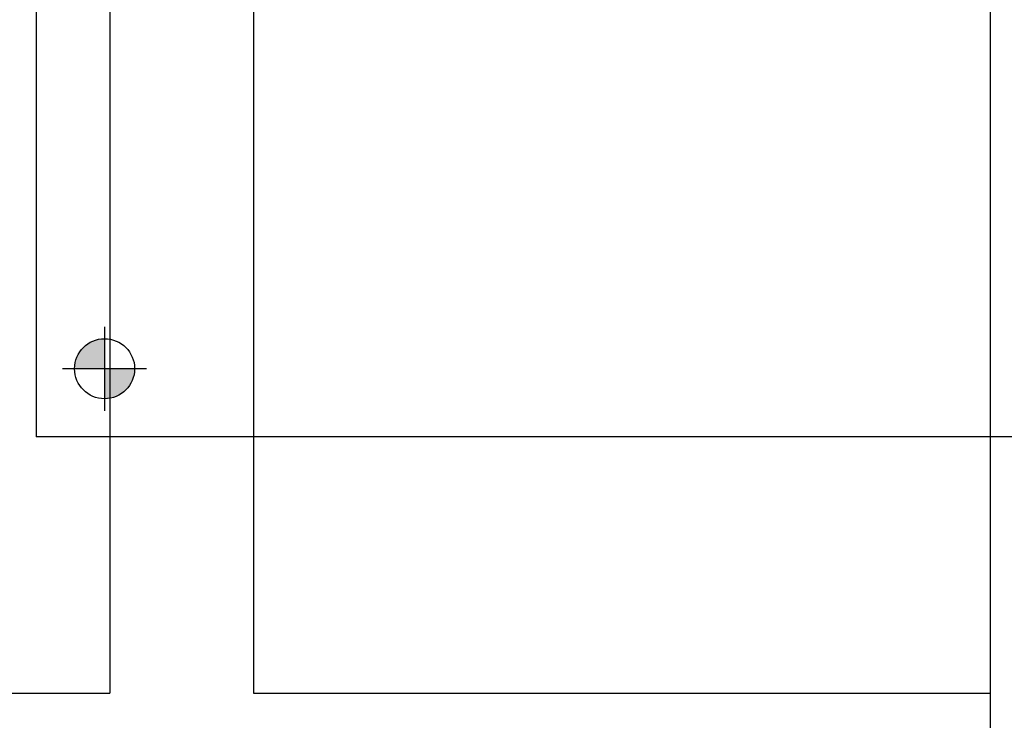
# Model space of a CAD drawing. Extents: x -7650383 to 4934791, y -114316 to 1826789.
# Tile 196 of 256: x 2137398 to 2137673, y 41922 to 42118. Entities that reach past the tile are written whole.
import ezdxf

# ---------------------------------------------------------------- set-up
doc = ezdxf.new("R2010")
doc.units = 0
doc.header["$LTSCALE"] = 800
doc.header["$MEASUREMENT"] = 0
doc.layers.add('KEY PLAN', color=251, linetype='CONTINUOUS')

# ---------------------------------------------------------------- blocks, each defined once
blk = doc.blocks.new('UTCOMBINE')
at = {"layer": 'KEY PLAN'}
h = blk.add_hatch(color=256, dxfattribs=at)
h.paths.add_polyline_path([(-709628.89, 46693.42), (-709637.27, 46693.42), (-709637.27, 46685.03, 0.414214)])
h.paths.add_polyline_path([(-709645.66, 46693.42), (-709637.27, 46693.42), (-709637.27, 46701.8, 0.414214)])
h = blk.add_hatch(color=256, dxfattribs=at)
h.paths.add_polyline_path([(-709628.89, 46693.42), (-709637.27, 46693.42), (-709637.27, 46685.03, 0.414214)])
h.paths.add_polyline_path([(-709645.66, 46693.42), (-709637.27, 46693.42), (-709637.27, 46701.8, 0.414214)])
h = blk.add_hatch(color=256, dxfattribs=at)
h.paths.add_polyline_path([(-709628.89, 46693.42), (-709637.27, 46693.42), (-709637.27, 46685.03, 0.414214)])
h.paths.add_polyline_path([(-709645.66, 46693.42), (-709637.27, 46693.42), (-709637.27, 46701.8, 0.414214)])
h = blk.add_hatch(color=256, dxfattribs=at)
h.paths.add_polyline_path([(-709628.89, 46693.42), (-709637.27, 46693.42), (-709637.27, 46685.03, 0.414214)])
h.paths.add_polyline_path([(-709645.66, 46693.42), (-709637.27, 46693.42), (-709637.27, 46701.8, 0.414214)])
h = blk.add_hatch(color=256, dxfattribs=at)
h.paths.add_polyline_path([(-709628.89, 46693.42), (-709637.27, 46693.42), (-709637.27, 46685.03, 0.414214)])
h.paths.add_polyline_path([(-709645.66, 46693.42), (-709637.27, 46693.42), (-709637.27, 46701.8, 0.414214)])
h = blk.add_hatch(color=256, dxfattribs=at)
h.paths.add_polyline_path([(-709628.89, 46693.42), (-709637.27, 46693.42), (-709637.27, 46685.03, 0.414214)])
h.paths.add_polyline_path([(-709645.66, 46693.42), (-709637.27, 46693.42), (-709637.27, 46701.8, 0.414214)])
h = blk.add_hatch(color=256, dxfattribs=at)
h.paths.add_polyline_path([(-709628.89, 46693.42), (-709637.27, 46693.42), (-709637.27, 46685.03, 0.414214)])
h.paths.add_polyline_path([(-709645.66, 46693.42), (-709637.27, 46693.42), (-709637.27, 46701.8, 0.414214)])
h = blk.add_hatch(color=256, dxfattribs=at)
h.paths.add_polyline_path([(-709628.89, 46693.42), (-709637.27, 46693.42), (-709637.27, 46685.03, 0.414214)])
h.paths.add_polyline_path([(-709645.66, 46693.42), (-709637.27, 46693.42), (-709637.27, 46701.8, 0.414214)])
h = blk.add_hatch(color=256, dxfattribs=at)
h.paths.add_polyline_path([(-709628.89, 46693.42), (-709637.27, 46693.42), (-709637.27, 46685.03, 0.414214)])
h.paths.add_polyline_path([(-709645.66, 46693.42), (-709637.27, 46693.42), (-709637.27, 46701.8, 0.414214)])
h = blk.add_hatch(color=256, dxfattribs=at)
h.paths.add_polyline_path([(-709628.89, 46693.42), (-709637.27, 46693.42), (-709637.27, 46685.03, 0.414214)])
h.paths.add_polyline_path([(-709645.66, 46693.42), (-709637.27, 46693.42), (-709637.27, 46701.8, 0.414214)])
h = blk.add_hatch(color=256, dxfattribs=at)
h.paths.add_polyline_path([(-709628.89, 46693.42), (-709637.27, 46693.42), (-709637.27, 46685.03, 0.414214)])
h.paths.add_polyline_path([(-709645.66, 46693.42), (-709637.27, 46693.42), (-709637.27, 46701.8, 0.414214)])
h = blk.add_hatch(color=256, dxfattribs=at)
h.paths.add_polyline_path([(-709628.89, 46693.42), (-709637.27, 46693.42), (-709637.27, 46685.03, 0.414214)])
h.paths.add_polyline_path([(-709645.66, 46693.42), (-709637.27, 46693.42), (-709637.27, 46701.8, 0.414214)])
h = blk.add_hatch(color=256, dxfattribs=at)
h.paths.add_polyline_path([(-709628.89, 46693.42), (-709637.27, 46693.42), (-709637.27, 46685.03, 0.414214)])
h.paths.add_polyline_path([(-709645.66, 46693.42), (-709637.27, 46693.42), (-709637.27, 46701.8, 0.414214)])
h = blk.add_hatch(color=256, dxfattribs=at)
h.paths.add_polyline_path([(-709628.89, 46693.42), (-709637.27, 46693.42), (-709637.27, 46685.03, 0.414214)])
h.paths.add_polyline_path([(-709645.66, 46693.42), (-709637.27, 46693.42), (-709637.27, 46701.8, 0.414214)])
h = blk.add_hatch(color=256, dxfattribs=at)
h.paths.add_polyline_path([(-709628.89, 46693.42), (-709637.27, 46693.42), (-709637.27, 46685.03, 0.414214)])
h.paths.add_polyline_path([(-709645.66, 46693.42), (-709637.27, 46693.42), (-709637.27, 46701.8, 0.414214)])
h = blk.add_hatch(color=256, dxfattribs=at)
h.paths.add_polyline_path([(-709628.89, 46693.42), (-709637.27, 46693.42), (-709637.27, 46685.03, 0.414214)])
h.paths.add_polyline_path([(-709645.66, 46693.42), (-709637.27, 46693.42), (-709637.27, 46701.8, 0.414214)])
h = blk.add_hatch(color=256, dxfattribs=at)
h.paths.add_polyline_path([(-709628.89, 46693.42), (-709637.27, 46693.42), (-709637.27, 46685.03, 0.414214)])
h.paths.add_polyline_path([(-709645.66, 46693.42), (-709637.27, 46693.42), (-709637.27, 46701.8, 0.414214)])
h = blk.add_hatch(color=256, dxfattribs=at)
h.paths.add_polyline_path([(-709628.89, 46693.42), (-709637.27, 46693.42), (-709637.27, 46685.03, 0.414214)])
h.paths.add_polyline_path([(-709645.66, 46693.42), (-709637.27, 46693.42), (-709637.27, 46701.8, 0.414214)])
h = blk.add_hatch(color=256, dxfattribs=at)
h.paths.add_polyline_path([(-709628.89, 46693.42), (-709637.27, 46693.42), (-709637.27, 46685.03, 0.414214)])
h.paths.add_polyline_path([(-709645.66, 46693.42), (-709637.27, 46693.42), (-709637.27, 46701.8, 0.414214)])
h = blk.add_hatch(color=256, dxfattribs=at)
h.paths.add_polyline_path([(-709628.89, 46693.42), (-709637.27, 46693.42), (-709637.27, 46685.03, 0.414214)])
h.paths.add_polyline_path([(-709645.66, 46693.42), (-709637.27, 46693.42), (-709637.27, 46701.8, 0.414214)])
h = blk.add_hatch(color=256, dxfattribs=at)
h.paths.add_polyline_path([(-709628.89, 46693.42), (-709637.27, 46693.42), (-709637.27, 46685.03, 0.414214)])
h.paths.add_polyline_path([(-709645.66, 46693.42), (-709637.27, 46693.42), (-709637.27, 46701.8, 0.414214)])
h = blk.add_hatch(color=256, dxfattribs=at)
h.paths.add_polyline_path([(-709628.89, 46693.42), (-709637.27, 46693.42), (-709637.27, 46685.03, 0.414214)])
h.paths.add_polyline_path([(-709645.66, 46693.42), (-709637.27, 46693.42), (-709637.27, 46701.8, 0.414214)])
h = blk.add_hatch(color=256, dxfattribs=at)
h.paths.add_polyline_path([(-709628.89, 46693.42), (-709637.27, 46693.42), (-709637.27, 46685.03, 0.414214)])
h.paths.add_polyline_path([(-709645.66, 46693.42), (-709637.27, 46693.42), (-709637.27, 46701.8, 0.414214)])
h = blk.add_hatch(color=256, dxfattribs=at)
h.paths.add_polyline_path([(-709628.89, 46693.42), (-709637.27, 46693.42), (-709637.27, 46685.03, 0.414214)])
h.paths.add_polyline_path([(-709645.66, 46693.42), (-709637.27, 46693.42), (-709637.27, 46701.8, 0.414214)])
h = blk.add_hatch(color=256, dxfattribs=at)
h.paths.add_polyline_path([(-709628.89, 46693.42), (-709637.27, 46693.42), (-709637.27, 46685.03, 0.414214)])
h.paths.add_polyline_path([(-709645.66, 46693.42), (-709637.27, 46693.42), (-709637.27, 46701.8, 0.414214)])
h = blk.add_hatch(color=256, dxfattribs=at)
h.paths.add_polyline_path([(-709628.89, 46693.42), (-709637.27, 46693.42), (-709637.27, 46685.03, 0.414214)])
h.paths.add_polyline_path([(-709645.66, 46693.42), (-709637.27, 46693.42), (-709637.27, 46701.8, 0.414214)])
h = blk.add_hatch(color=256, dxfattribs=at)
h.paths.add_polyline_path([(-709628.89, 46693.42), (-709637.27, 46693.42), (-709637.27, 46685.03, 0.414214)])
h.paths.add_polyline_path([(-709645.66, 46693.42), (-709637.27, 46693.42), (-709637.27, 46701.8, 0.414214)])
h = blk.add_hatch(color=256, dxfattribs=at)
h.paths.add_polyline_path([(-709628.89, 46693.42), (-709637.27, 46693.42), (-709637.27, 46685.03, 0.414214)])
h.paths.add_polyline_path([(-709645.66, 46693.42), (-709637.27, 46693.42), (-709637.27, 46701.8, 0.414214)])
h = blk.add_hatch(color=256, dxfattribs=at)
h.paths.add_polyline_path([(-709628.89, 46693.42), (-709637.27, 46693.42), (-709637.27, 46685.03, 0.414214)])
h.paths.add_polyline_path([(-709645.66, 46693.42), (-709637.27, 46693.42), (-709637.27, 46701.8, 0.414214)])
h = blk.add_hatch(color=256, dxfattribs=at)
h.paths.add_polyline_path([(-709628.89, 46693.42), (-709637.27, 46693.42), (-709637.27, 46685.03, 0.414214)])
h.paths.add_polyline_path([(-709645.66, 46693.42), (-709637.27, 46693.42), (-709637.27, 46701.8, 0.414214)])
h = blk.add_hatch(color=256, dxfattribs=at)
h.paths.add_polyline_path([(-709628.89, 46693.42), (-709637.27, 46693.42), (-709637.27, 46685.03, 0.414214)])
h.paths.add_polyline_path([(-709645.66, 46693.42), (-709637.27, 46693.42), (-709637.27, 46701.8, 0.414214)])
h = blk.add_hatch(color=256, dxfattribs=at)
h.paths.add_polyline_path([(-709628.89, 46693.42), (-709637.27, 46693.42), (-709637.27, 46685.03, 0.414214)])
h.paths.add_polyline_path([(-709645.66, 46693.42), (-709637.27, 46693.42), (-709637.27, 46701.8, 0.414214)])
h = blk.add_hatch(color=256, dxfattribs=at)
h.paths.add_polyline_path([(-709628.89, 46693.42), (-709637.27, 46693.42), (-709637.27, 46685.03, 0.414214)])
h.paths.add_polyline_path([(-709645.66, 46693.42), (-709637.27, 46693.42), (-709637.27, 46701.8, 0.414214)])
h = blk.add_hatch(color=256, dxfattribs=at)
h.paths.add_polyline_path([(-709628.89, 46693.42), (-709637.27, 46693.42), (-709637.27, 46685.03, 0.414214)])
h.paths.add_polyline_path([(-709645.66, 46693.42), (-709637.27, 46693.42), (-709637.27, 46701.8, 0.414214)])
h = blk.add_hatch(color=256, dxfattribs=at)
h.paths.add_polyline_path([(-709628.89, 46693.42), (-709637.27, 46693.42), (-709637.27, 46685.03, 0.414214)])
h.paths.add_polyline_path([(-709645.66, 46693.42), (-709637.27, 46693.42), (-709637.27, 46701.8, 0.414214)])
h = blk.add_hatch(color=256, dxfattribs=at)
h.paths.add_polyline_path([(-709628.89, 46693.42), (-709637.27, 46693.42), (-709637.27, 46685.03, 0.414214)])
h.paths.add_polyline_path([(-709645.66, 46693.42), (-709637.27, 46693.42), (-709637.27, 46701.8, 0.414214)])
h = blk.add_hatch(color=256, dxfattribs=at)
h.paths.add_polyline_path([(-709628.89, 46693.42), (-709637.27, 46693.42), (-709637.27, 46685.03, 0.414214)])
h.paths.add_polyline_path([(-709645.66, 46693.42), (-709637.27, 46693.42), (-709637.27, 46701.8, 0.414214)])
h = blk.add_hatch(color=256, dxfattribs=at)
h.paths.add_polyline_path([(-709628.89, 46693.42), (-709637.27, 46693.42), (-709637.27, 46685.03, 0.414214)])
h.paths.add_polyline_path([(-709645.66, 46693.42), (-709637.27, 46693.42), (-709637.27, 46701.8, 0.414214)])
h = blk.add_hatch(color=256, dxfattribs=at)
h.paths.add_polyline_path([(-709628.89, 46693.42), (-709637.27, 46693.42), (-709637.27, 46685.03, 0.414214)])
h.paths.add_polyline_path([(-709645.66, 46693.42), (-709637.27, 46693.42), (-709637.27, 46701.8, 0.414214)])
h = blk.add_hatch(color=256, dxfattribs=at)
h.paths.add_polyline_path([(-709628.89, 46693.42), (-709637.27, 46693.42), (-709637.27, 46685.03, 0.414214)])
h.paths.add_polyline_path([(-709645.66, 46693.42), (-709637.27, 46693.42), (-709637.27, 46701.8, 0.414214)])
h = blk.add_hatch(color=256, dxfattribs=at)
h.paths.add_polyline_path([(-709628.89, 46693.42), (-709637.27, 46693.42), (-709637.27, 46685.03, 0.414214)])
h.paths.add_polyline_path([(-709645.66, 46693.42), (-709637.27, 46693.42), (-709637.27, 46701.8, 0.414214)])
h = blk.add_hatch(color=256, dxfattribs=at)
h.paths.add_polyline_path([(-709628.89, 46693.42), (-709637.27, 46693.42), (-709637.27, 46685.03, 0.414214)])
h.paths.add_polyline_path([(-709645.66, 46693.42), (-709637.27, 46693.42), (-709637.27, 46701.8, 0.414214)])
h = blk.add_hatch(color=256, dxfattribs=at)
h.paths.add_polyline_path([(-709628.89, 46693.42), (-709637.27, 46693.42), (-709637.27, 46685.03, 0.414214)])
h.paths.add_polyline_path([(-709645.66, 46693.42), (-709637.27, 46693.42), (-709637.27, 46701.8, 0.414214)])
h = blk.add_hatch(color=256, dxfattribs=at)
h.paths.add_polyline_path([(-709628.89, 46693.42), (-709637.27, 46693.42), (-709637.27, 46685.03, 0.414214)])
h.paths.add_polyline_path([(-709645.66, 46693.42), (-709637.27, 46693.42), (-709637.27, 46701.8, 0.414214)])
h = blk.add_hatch(color=256, dxfattribs=at)
h.paths.add_polyline_path([(-709628.89, 46693.42), (-709637.27, 46693.42), (-709637.27, 46685.03, 0.414214)])
h.paths.add_polyline_path([(-709645.66, 46693.42), (-709637.27, 46693.42), (-709637.27, 46701.8, 0.414214)])
h = blk.add_hatch(color=256, dxfattribs=at)
h.paths.add_polyline_path([(-709628.89, 46693.42), (-709637.27, 46693.42), (-709637.27, 46685.03, 0.414214)])
h.paths.add_polyline_path([(-709645.66, 46693.42), (-709637.27, 46693.42), (-709637.27, 46701.8, 0.414214)])
h = blk.add_hatch(color=256, dxfattribs=at)
h.paths.add_polyline_path([(-709628.89, 46693.42), (-709637.27, 46693.42), (-709637.27, 46685.03, 0.414214)])
h.paths.add_polyline_path([(-709645.66, 46693.42), (-709637.27, 46693.42), (-709637.27, 46701.8, 0.414214)])
h = blk.add_hatch(color=256, dxfattribs=at)
h.paths.add_polyline_path([(-709628.89, 46693.42), (-709637.27, 46693.42), (-709637.27, 46685.03, 0.414214)])
h.paths.add_polyline_path([(-709645.66, 46693.42), (-709637.27, 46693.42), (-709637.27, 46701.8, 0.414214)])
h = blk.add_hatch(color=256, dxfattribs=at)
h.paths.add_polyline_path([(-709628.89, 46693.42), (-709637.27, 46693.42), (-709637.27, 46685.03, 0.414214)])
h.paths.add_polyline_path([(-709645.66, 46693.42), (-709637.27, 46693.42), (-709637.27, 46701.8, 0.414214)])
h = blk.add_hatch(color=256, dxfattribs=at)
h.paths.add_polyline_path([(-709628.89, 46693.42), (-709637.27, 46693.42), (-709637.27, 46685.03, 0.414214)])
h.paths.add_polyline_path([(-709645.66, 46693.42), (-709637.27, 46693.42), (-709637.27, 46701.8, 0.414214)])
h = blk.add_hatch(color=256, dxfattribs=at)
h.paths.add_polyline_path([(-709628.89, 46693.42), (-709637.27, 46693.42), (-709637.27, 46685.03, 0.414214)])
h.paths.add_polyline_path([(-709645.66, 46693.42), (-709637.27, 46693.42), (-709637.27, 46701.8, 0.414214)])
h = blk.add_hatch(color=256, dxfattribs=at)
h.paths.add_polyline_path([(-709628.89, 46693.42), (-709637.27, 46693.42), (-709637.27, 46685.03, 0.414214)])
h.paths.add_polyline_path([(-709645.66, 46693.42), (-709637.27, 46693.42), (-709637.27, 46701.8, 0.414214)])
h = blk.add_hatch(color=256, dxfattribs=at)
h.paths.add_polyline_path([(-709628.89, 46693.42), (-709637.27, 46693.42), (-709637.27, 46685.03, 0.414214)])
h.paths.add_polyline_path([(-709645.66, 46693.42), (-709637.27, 46693.42), (-709637.27, 46701.8, 0.414214)])
h = blk.add_hatch(color=256, dxfattribs=at)
h.paths.add_polyline_path([(-709628.89, 46693.42), (-709637.27, 46693.42), (-709637.27, 46685.03, 0.414214)])
h.paths.add_polyline_path([(-709645.66, 46693.42), (-709637.27, 46693.42), (-709637.27, 46701.8, 0.414214)])
h = blk.add_hatch(color=256, dxfattribs=at)
h.paths.add_polyline_path([(-709628.89, 46693.42), (-709637.27, 46693.42), (-709637.27, 46685.03, 0.414214)])
h.paths.add_polyline_path([(-709645.66, 46693.42), (-709637.27, 46693.42), (-709637.27, 46701.8, 0.414214)])
h = blk.add_hatch(color=256, dxfattribs=at)
h.paths.add_polyline_path([(-709628.89, 46693.42), (-709637.27, 46693.42), (-709637.27, 46685.03, 0.414214)])
h.paths.add_polyline_path([(-709645.66, 46693.42), (-709637.27, 46693.42), (-709637.27, 46701.8, 0.414214)])
h = blk.add_hatch(color=256, dxfattribs=at)
h.paths.add_polyline_path([(-709628.89, 46693.42), (-709637.27, 46693.42), (-709637.27, 46685.03, 0.414214)])
h.paths.add_polyline_path([(-709645.66, 46693.42), (-709637.27, 46693.42), (-709637.27, 46701.8, 0.414214)])
h = blk.add_hatch(color=256, dxfattribs=at)
h.paths.add_polyline_path([(-709628.89, 46693.42), (-709637.27, 46693.42), (-709637.27, 46685.03, 0.414214)])
h.paths.add_polyline_path([(-709645.66, 46693.42), (-709637.27, 46693.42), (-709637.27, 46701.8, 0.414214)])
h = blk.add_hatch(color=256, dxfattribs=at)
h.paths.add_polyline_path([(-709628.89, 46693.42), (-709637.27, 46693.42), (-709637.27, 46685.03, 0.414214)])
h.paths.add_polyline_path([(-709645.66, 46693.42), (-709637.27, 46693.42), (-709637.27, 46701.8, 0.414214)])
h = blk.add_hatch(color=256, dxfattribs=at)
h.paths.add_polyline_path([(-709628.89, 46693.42), (-709637.27, 46693.42), (-709637.27, 46685.03, 0.414214)])
h.paths.add_polyline_path([(-709645.66, 46693.42), (-709637.27, 46693.42), (-709637.27, 46701.8, 0.414214)])
h = blk.add_hatch(color=256, dxfattribs=at)
h.paths.add_polyline_path([(-709628.89, 46693.42), (-709637.27, 46693.42), (-709637.27, 46685.03, 0.414214)])
h.paths.add_polyline_path([(-709645.66, 46693.42), (-709637.27, 46693.42), (-709637.27, 46701.8, 0.414214)])
h = blk.add_hatch(color=256, dxfattribs=at)
h.paths.add_polyline_path([(-709628.89, 46693.42), (-709637.27, 46693.42), (-709637.27, 46685.03, 0.414214)])
h.paths.add_polyline_path([(-709645.66, 46693.42), (-709637.27, 46693.42), (-709637.27, 46701.8, 0.414214)])
h = blk.add_hatch(color=256, dxfattribs=at)
h.paths.add_polyline_path([(-709628.89, 46693.42), (-709637.27, 46693.42), (-709637.27, 46685.03, 0.414214)])
h.paths.add_polyline_path([(-709645.66, 46693.42), (-709637.27, 46693.42), (-709637.27, 46701.8, 0.414214)])
h = blk.add_hatch(color=256, dxfattribs=at)
h.paths.add_polyline_path([(-709628.89, 46693.42), (-709637.27, 46693.42), (-709637.27, 46685.03, 0.414214)])
h.paths.add_polyline_path([(-709645.66, 46693.42), (-709637.27, 46693.42), (-709637.27, 46701.8, 0.414214)])
for p, q in [((-709884.4, 45726.59, 0), (-709884.4, 46828.94, 0)), ((-709678.78, 46783.94, 0), (-709884.4, 46783.94, 0)), ((-709678.78, 45383.96, 0), (-709678.78, 46783.94, 0)), ((-709678.78, 45383.96, 0), (-709678.78, 46783.94, 0)), ((-709433.1, 46783.94, 0), (-709638.72, 46783.94, 0)), ((-709638.72, 45383.96, 0), (-709638.72, 46783.94, 0)), ((-709923.04, 46712.47, 0), (-709618.22, 46712.47, 0)), ((-709923.04, 46712.47, 0), (-709618.22, 46712.47, 0)), ((-709923.04, 46712.47, 0), (-709618.22, 46712.47, 0)), ((-709923.04, 46712.47, 0), (-709618.22, 46712.47, 0)), ((-709923.04, 46712.47, 0), (-709618.22, 46712.47, 0)), ((-709923.04, 46712.47, 0), (-709618.22, 46712.47, 0)), ((-709923.04, 46712.47, 0), (-709618.22, 46712.47, 0)), ((-709923.04, 46712.47, 0), (-709618.22, 46712.47, 0)), ((-709923.04, 46712.47, 0), (-709618.22, 46712.47, 0)), ((-709923.04, 46712.47, 0), (-709618.22, 46712.47, 0)), ((-709923.04, 46712.47, 0), (-709618.22, 46712.47, 0)), ((-709923.04, 46712.47, 0), (-709618.22, 46712.47, 0)), ((-709923.04, 46712.47, 0), (-709618.22, 46712.47, 0)), ((-709923.04, 46712.47, 0), (-709618.22, 46712.47, 0)), ((-709923.04, 46712.47, 0), (-709618.22, 46712.47, 0)), ((-709923.04, 46712.47, 0), (-709618.22, 46712.47, 0)), ((-709923.04, 46712.47, 0), (-709618.22, 46712.47, 0)), ((-709923.04, 46712.47, 0), (-709618.22, 46712.47, 0)), ((-709923.04, 46712.47, 0), (-709618.22, 46712.47, 0)), ((-709923.04, 46712.47, 0), (-709618.22, 46712.47, 0)), ((-709923.04, 46712.47, 0), (-709618.22, 46712.47, 0)), ((-709923.04, 46712.47, 0), (-709618.22, 46712.47, 0)), ((-709923.04, 46712.47, 0), (-709618.22, 46712.47, 0)), ((-709923.04, 46712.47, 0), (-709618.22, 46712.47, 0)), ((-709923.04, 46712.47, 0), (-709618.22, 46712.47, 0)), ((-709923.04, 46712.47, 0), (-709618.22, 46712.47, 0)), ((-709923.04, 46712.47, 0), (-709618.22, 46712.47, 0)), ((-709923.04, 46712.47, 0), (-709618.22, 46712.47, 0)), ((-709923.04, 46712.47, 0), (-709618.22, 46712.47, 0)), ((-709923.04, 46712.47, 0), (-709618.22, 46712.47, 0)), ((-709923.04, 46712.47, 0), (-709618.22, 46712.47, 0)), ((-709923.04, 46712.47, 0), (-709618.22, 46712.47, 0)), ((-709923.04, 46712.47, 0), (-709618.22, 46712.47, 0)), ((-709923.04, 46712.47, 0), (-709618.22, 46712.47, 0)), ((-709923.04, 46712.47, 0), (-709618.22, 46712.47, 0)), ((-709923.04, 46712.47, 0), (-709618.22, 46712.47, 0)), ((-709923.04, 46712.47, 0), (-709618.22, 46712.47, 0)), ((-709923.04, 46712.47, 0), (-709618.22, 46712.47, 0)), ((-709923.04, 46712.47, 0), (-709618.22, 46712.47, 0)), ((-709923.04, 46712.47, 0), (-709618.22, 46712.47, 0)), ((-709923.04, 46712.47, 0), (-709618.22, 46712.47, 0)), ((-709923.04, 46712.47, 0), (-709618.22, 46712.47, 0)), ((-709923.04, 46712.47, 0), (-709618.22, 46712.47, 0)), ((-709923.04, 46712.47, 0), (-709618.22, 46712.47, 0)), ((-709923.04, 46712.47, 0), (-709618.22, 46712.47, 0)), ((-709923.04, 46712.47, 0), (-709618.22, 46712.47, 0)), ((-709923.04, 46712.47, 0), (-709618.22, 46712.47, 0)), ((-709923.04, 46712.47, 0), (-709618.22, 46712.47, 0)), ((-709923.04, 46712.47, 0), (-709618.22, 46712.47, 0)), ((-709923.04, 46712.47, 0), (-709618.22, 46712.47, 0)), ((-709923.04, 46712.47, 0), (-709618.22, 46712.47, 0)), ((-709923.04, 46712.47, 0), (-709618.22, 46712.47, 0)), ((-709923.04, 46712.47, 0), (-709618.22, 46712.47, 0)), ((-709923.04, 46712.47, 0), (-709618.22, 46712.47, 0)), ((-709923.04, 46712.47, 0), (-709618.22, 46712.47, 0)), ((-709923.04, 46712.47, 0), (-709618.22, 46712.47, 0)), ((-709923.04, 46712.47, 0), (-709618.22, 46712.47, 0)), ((-709923.04, 46712.47, 0), (-709618.22, 46712.47, 0)), ((-709923.04, 46712.47, 0), (-709618.22, 46712.47, 0)), ((-709923.04, 46712.47, 0), (-709618.22, 46712.47, 0)), ((-709923.04, 46712.47, 0), (-709618.22, 46712.47, 0)), ((-709923.04, 46712.47, 0), (-709618.22, 46712.47, 0)), ((-709923.04, 46712.47, 0), (-709618.22, 46712.47, 0)), ((-709923.04, 46712.47, 0), (-709618.22, 46712.47, 0)), ((-709618.22, 46407.65, 0), (-709618.22, 46712.47, 0)), ((-709618.22, 46407.65, 0), (-709618.22, 46712.47, 0)), ((-709618.22, 46407.65, 0), (-709618.22, 46712.47, 0)), ((-709618.22, 46407.65, 0), (-709618.22, 46712.47, 0)), ((-709618.22, 46407.65, 0), (-709618.22, 46712.47, 0)), ((-709618.22, 46407.65, 0), (-709618.22, 46712.47, 0)), ((-709618.22, 46407.65, 0), (-709618.22, 46712.47, 0)), ((-709618.22, 46407.65, 0), (-709618.22, 46712.47, 0)), ((-709618.22, 46407.65, 0), (-709618.22, 46712.47, 0)), ((-709618.22, 46407.65, 0), (-709618.22, 46712.47, 0)), ((-709618.22, 46407.65, 0), (-709618.22, 46712.47, 0)), ((-709618.22, 46407.65, 0), (-709618.22, 46712.47, 0)), ((-709618.22, 46407.65, 0), (-709618.22, 46712.47, 0)), ((-709618.22, 46407.65, 0), (-709618.22, 46712.47, 0)), ((-709618.22, 46407.65, 0), (-709618.22, 46712.47, 0)), ((-709618.22, 46407.65, 0), (-709618.22, 46712.47, 0)), ((-709618.22, 46407.65, 0), (-709618.22, 46712.47, 0)), ((-709618.22, 46407.65, 0), (-709618.22, 46712.47, 0)), ((-709618.22, 46407.65, 0), (-709618.22, 46712.47, 0)), ((-709618.22, 46407.65, 0), (-709618.22, 46712.47, 0)), ((-709618.22, 46407.65, 0), (-709618.22, 46712.47, 0)), ((-709618.22, 46407.65, 0), (-709618.22, 46712.47, 0)), ((-709618.22, 46407.65, 0), (-709618.22, 46712.47, 0)), ((-709618.22, 46407.65, 0), (-709618.22, 46712.47, 0)), ((-709618.22, 46407.65, 0), (-709618.22, 46712.47, 0)), ((-709618.22, 46407.65, 0), (-709618.22, 46712.47, 0)), ((-709618.22, 46407.65, 0), (-709618.22, 46712.47, 0)), ((-709618.22, 46407.65, 0), (-709618.22, 46712.47, 0)), ((-709618.22, 46407.65, 0), (-709618.22, 46712.47, 0)), ((-709618.22, 46407.65, 0), (-709618.22, 46712.47, 0)), ((-709618.22, 46407.65, 0), (-709618.22, 46712.47, 0)), ((-709618.22, 46407.65, 0), (-709618.22, 46712.47, 0)), ((-709618.22, 46407.65, 0), (-709618.22, 46712.47, 0)), ((-709618.22, 46407.65, 0), (-709618.22, 46712.47, 0)), ((-709618.22, 46407.65, 0), (-709618.22, 46712.47, 0)), ((-709618.22, 46407.65, 0), (-709618.22, 46712.47, 0)), ((-709618.22, 46407.65, 0), (-709618.22, 46712.47, 0)), ((-709618.22, 46407.65, 0), (-709618.22, 46712.47, 0)), ((-709618.22, 46407.65, 0), (-709618.22, 46712.47, 0)), ((-709618.22, 46407.65, 0), (-709618.22, 46712.47, 0)), ((-709618.22, 46407.65, 0), (-709618.22, 46712.47, 0)), ((-709618.22, 46407.65, 0), (-709618.22, 46712.47, 0)), ((-709618.22, 46407.65, 0), (-709618.22, 46712.47, 0)), ((-709618.22, 46407.65, 0), (-709618.22, 46712.47, 0)), ((-709618.22, 46407.65, 0), (-709618.22, 46712.47, 0)), ((-709618.22, 46407.65, 0), (-709618.22, 46712.47, 0)), ((-709618.22, 46407.65, 0), (-709618.22, 46712.47, 0)), ((-709618.22, 46407.65, 0), (-709618.22, 46712.47, 0)), ((-709618.22, 46407.65, 0), (-709618.22, 46712.47, 0)), ((-709618.22, 46407.65, 0), (-709618.22, 46712.47, 0)), ((-709618.22, 46407.65, 0), (-709618.22, 46712.47, 0)), ((-709618.22, 46407.65, 0), (-709618.22, 46712.47, 0)), ((-709618.22, 46407.65, 0), (-709618.22, 46712.47, 0)), ((-709618.22, 46407.65, 0), (-709618.22, 46712.47, 0)), ((-709618.22, 46407.65, 0), (-709618.22, 46712.47, 0)), ((-709618.22, 46407.65, 0), (-709618.22, 46712.47, 0)), ((-709618.22, 46407.65, 0), (-709618.22, 46712.47, 0)), ((-709618.22, 46407.65, 0), (-709618.22, 46712.47, 0)), ((-709618.22, 46407.65, 0), (-709618.22, 46712.47, 0)), ((-709618.22, 46407.65, 0), (-709618.22, 46712.47, 0)), ((-709618.22, 46407.65, 0), (-709618.22, 46712.47, 0)), ((-709618.22, 46407.65, 0), (-709618.22, 46712.47, 0)), ((-709618.22, 46407.65, 0), (-709618.22, 46712.47, 0)), ((-709618.22, 46407.65, 0), (-709618.22, 46712.47, 0)), ((-709637.27, 46681.7, 0), (-709637.27, 46705.13, 0)), ((-709637.27, 46681.7, 0), (-709637.27, 46705.13, 0)), ((-709637.27, 46681.7, 0), (-709637.27, 46705.13, 0)), ((-709637.27, 46681.7, 0), (-709637.27, 46705.13, 0)), ((-709637.27, 46681.7, 0), (-709637.27, 46705.13, 0)), ((-709637.27, 46681.7, 0), (-709637.27, 46705.13, 0)), ((-709637.27, 46681.7, 0), (-709637.27, 46705.13, 0)), ((-709637.27, 46681.7, 0), (-709637.27, 46705.13, 0)), ((-709637.27, 46681.7, 0), (-709637.27, 46705.13, 0)), ((-709637.27, 46681.7, 0), (-709637.27, 46705.13, 0)), ((-709637.27, 46681.7, 0), (-709637.27, 46705.13, 0)), ((-709637.27, 46681.7, 0), (-709637.27, 46705.13, 0)), ((-709637.27, 46681.7, 0), (-709637.27, 46705.13, 0)), ((-709637.27, 46681.7, 0), (-709637.27, 46705.13, 0)), ((-709637.27, 46681.7, 0), (-709637.27, 46705.13, 0)), ((-709637.27, 46681.7, 0), (-709637.27, 46705.13, 0)), ((-709637.27, 46681.7, 0), (-709637.27, 46705.13, 0)), ((-709637.27, 46681.7, 0), (-709637.27, 46705.13, 0)), ((-709637.27, 46681.7, 0), (-709637.27, 46705.13, 0)), ((-709637.27, 46681.7, 0), (-709637.27, 46705.13, 0)), ((-709637.27, 46681.7, 0), (-709637.27, 46705.13, 0)), ((-709637.27, 46681.7, 0), (-709637.27, 46705.13, 0)), ((-709637.27, 46681.7, 0), (-709637.27, 46705.13, 0)), ((-709637.27, 46681.7, 0), (-709637.27, 46705.13, 0)), ((-709637.27, 46681.7, 0), (-709637.27, 46705.13, 0)), ((-709637.27, 46681.7, 0), (-709637.27, 46705.13, 0)), ((-709637.27, 46681.7, 0), (-709637.27, 46705.13, 0)), ((-709637.27, 46681.7, 0), (-709637.27, 46705.13, 0)), ((-709637.27, 46681.7, 0), (-709637.27, 46705.13, 0)), ((-709637.27, 46681.7, 0), (-709637.27, 46705.13, 0)), ((-709637.27, 46681.7, 0), (-709637.27, 46705.13, 0)), ((-709637.27, 46681.7, 0), (-709637.27, 46705.13, 0)), ((-709637.27, 46681.7, 0), (-709637.27, 46705.13, 0)), ((-709637.27, 46681.7, 0), (-709637.27, 46705.13, 0)), ((-709637.27, 46681.7, 0), (-709637.27, 46705.13, 0)), ((-709637.27, 46681.7, 0), (-709637.27, 46705.13, 0)), ((-709637.27, 46681.7, 0), (-709637.27, 46705.13, 0)), ((-709637.27, 46681.7, 0), (-709637.27, 46705.13, 0)), ((-709637.27, 46681.7, 0), (-709637.27, 46705.13, 0)), ((-709637.27, 46681.7, 0), (-709637.27, 46705.13, 0)), ((-709637.27, 46681.7, 0), (-709637.27, 46705.13, 0)), ((-709637.27, 46681.7, 0), (-709637.27, 46705.13, 0)), ((-709637.27, 46681.7, 0), (-709637.27, 46705.13, 0)), ((-709637.27, 46681.7, 0), (-709637.27, 46705.13, 0)), ((-709637.27, 46681.7, 0), (-709637.27, 46705.13, 0)), ((-709637.27, 46681.7, 0), (-709637.27, 46705.13, 0)), ((-709637.27, 46681.7, 0), (-709637.27, 46705.13, 0)), ((-709637.27, 46681.7, 0), (-709637.27, 46705.13, 0)), ((-709637.27, 46681.7, 0), (-709637.27, 46705.13, 0)), ((-709637.27, 46681.7, 0), (-709637.27, 46705.13, 0)), ((-709637.27, 46681.7, 0), (-709637.27, 46705.13, 0)), ((-709637.27, 46681.7, 0), (-709637.27, 46705.13, 0)), ((-709637.27, 46681.7, 0), (-709637.27, 46705.13, 0)), ((-709637.27, 46681.7, 0), (-709637.27, 46705.13, 0)), ((-709637.27, 46681.7, 0), (-709637.27, 46705.13, 0)), ((-709637.27, 46681.7, 0), (-709637.27, 46705.13, 0)), ((-709637.27, 46681.7, 0), (-709637.27, 46705.13, 0)), ((-709637.27, 46681.7, 0), (-709637.27, 46705.13, 0)), ((-709637.27, 46681.7, 0), (-709637.27, 46705.13, 0)), ((-709637.27, 46681.7, 0), (-709637.27, 46705.13, 0)), ((-709637.27, 46681.7, 0), (-709637.27, 46705.13, 0)), ((-709637.27, 46681.7, 0), (-709637.27, 46705.13, 0)), ((-709637.27, 46681.7, 0), (-709637.27, 46705.13, 0)), ((-709637.27, 46681.7, 0), (-709637.27, 46705.13, 0)), ((-709648.99, 46693.42, 0), (-709625.56, 46693.42, 0)), ((-709648.99, 46693.42, 0), (-709625.56, 46693.42, 0)), ((-709648.99, 46693.42, 0), (-709625.56, 46693.42, 0)), ((-709648.99, 46693.42, 0), (-709625.56, 46693.42, 0)), ((-709648.99, 46693.42, 0), (-709625.56, 46693.42, 0)), ((-709648.99, 46693.42, 0), (-709625.56, 46693.42, 0)), ((-709648.99, 46693.42, 0), (-709625.56, 46693.42, 0)), ((-709648.99, 46693.42, 0), (-709625.56, 46693.42, 0)), ((-709648.99, 46693.42, 0), (-709625.56, 46693.42, 0)), ((-709648.99, 46693.42, 0), (-709625.56, 46693.42, 0)), ((-709648.99, 46693.42, 0), (-709625.56, 46693.42, 0)), ((-709648.99, 46693.42, 0), (-709625.56, 46693.42, 0)), ((-709648.99, 46693.42, 0), (-709625.56, 46693.42, 0)), ((-709648.99, 46693.42, 0), (-709625.56, 46693.42, 0)), ((-709648.99, 46693.42, 0), (-709625.56, 46693.42, 0)), ((-709648.99, 46693.42, 0), (-709625.56, 46693.42, 0)), ((-709648.99, 46693.42, 0), (-709625.56, 46693.42, 0)), ((-709648.99, 46693.42, 0), (-709625.56, 46693.42, 0)), ((-709648.99, 46693.42, 0), (-709625.56, 46693.42, 0)), ((-709648.99, 46693.42, 0), (-709625.56, 46693.42, 0)), ((-709648.99, 46693.42, 0), (-709625.56, 46693.42, 0)), ((-709648.99, 46693.42, 0), (-709625.56, 46693.42, 0)), ((-709648.99, 46693.42, 0), (-709625.56, 46693.42, 0)), ((-709648.99, 46693.42, 0), (-709625.56, 46693.42, 0)), ((-709648.99, 46693.42, 0), (-709625.56, 46693.42, 0)), ((-709648.99, 46693.42, 0), (-709625.56, 46693.42, 0)), ((-709648.99, 46693.42, 0), (-709625.56, 46693.42, 0)), ((-709648.99, 46693.42, 0), (-709625.56, 46693.42, 0)), ((-709648.99, 46693.42, 0), (-709625.56, 46693.42, 0)), ((-709648.99, 46693.42, 0), (-709625.56, 46693.42, 0)), ((-709648.99, 46693.42, 0), (-709625.56, 46693.42, 0)), ((-709648.99, 46693.42, 0), (-709625.56, 46693.42, 0)), ((-709648.99, 46693.42, 0), (-709625.56, 46693.42, 0)), ((-709648.99, 46693.42, 0), (-709625.56, 46693.42, 0)), ((-709648.99, 46693.42, 0), (-709625.56, 46693.42, 0)), ((-709648.99, 46693.42, 0), (-709625.56, 46693.42, 0)), ((-709648.99, 46693.42, 0), (-709625.56, 46693.42, 0)), ((-709648.99, 46693.42, 0), (-709625.56, 46693.42, 0)), ((-709648.99, 46693.42, 0), (-709625.56, 46693.42, 0)), ((-709648.99, 46693.42, 0), (-709625.56, 46693.42, 0)), ((-709648.99, 46693.42, 0), (-709625.56, 46693.42, 0)), ((-709648.99, 46693.42, 0), (-709625.56, 46693.42, 0)), ((-709648.99, 46693.42, 0), (-709625.56, 46693.42, 0)), ((-709648.99, 46693.42, 0), (-709625.56, 46693.42, 0)), ((-709648.99, 46693.42, 0), (-709625.56, 46693.42, 0)), ((-709648.99, 46693.42, 0), (-709625.56, 46693.42, 0)), ((-709648.99, 46693.42, 0), (-709625.56, 46693.42, 0)), ((-709648.99, 46693.42, 0), (-709625.56, 46693.42, 0)), ((-709648.99, 46693.42, 0), (-709625.56, 46693.42, 0)), ((-709648.99, 46693.42, 0), (-709625.56, 46693.42, 0)), ((-709648.99, 46693.42, 0), (-709625.56, 46693.42, 0)), ((-709648.99, 46693.42, 0), (-709625.56, 46693.42, 0)), ((-709648.99, 46693.42, 0), (-709625.56, 46693.42, 0)), ((-709648.99, 46693.42, 0), (-709625.56, 46693.42, 0)), ((-709648.99, 46693.42, 0), (-709625.56, 46693.42, 0)), ((-709648.99, 46693.42, 0), (-709625.56, 46693.42, 0)), ((-709648.99, 46693.42, 0), (-709625.56, 46693.42, 0)), ((-709648.99, 46693.42, 0), (-709625.56, 46693.42, 0)), ((-709648.99, 46693.42, 0), (-709625.56, 46693.42, 0)), ((-709648.99, 46693.42, 0), (-709625.56, 46693.42, 0)), ((-709648.99, 46693.42, 0), (-709625.56, 46693.42, 0)), ((-709648.99, 46693.42, 0), (-709625.56, 46693.42, 0)), ((-709648.99, 46693.42, 0), (-709625.56, 46693.42, 0)), ((-709648.99, 46693.42, 0), (-709625.56, 46693.42, 0))]:
    blk.add_line(p, q, dxfattribs=at)
for centre, radius in [((-709770.63, 46560.06, 0), 361.31), ((-709637.27, 46693.42, 0), 8.38), ((-709637.27, 46693.42, 0), 8.38), ((-709637.27, 46693.42, 0), 8.38), ((-709637.27, 46693.42, 0), 8.38), ((-709637.27, 46693.42, 0), 8.38), ((-709637.27, 46693.42, 0), 8.38), ((-709637.27, 46693.42, 0), 8.38), ((-709637.27, 46693.42, 0), 8.38), ((-709637.27, 46693.42, 0), 8.38), ((-709637.27, 46693.42, 0), 8.38), ((-709637.27, 46693.42, 0), 8.38), ((-709637.27, 46693.42, 0), 8.38), ((-709637.27, 46693.42, 0), 8.38), ((-709637.27, 46693.42, 0), 8.38), ((-709637.27, 46693.42, 0), 8.38), ((-709637.27, 46693.42, 0), 8.38), ((-709637.27, 46693.42, 0), 8.38), ((-709637.27, 46693.42, 0), 8.38), ((-709637.27, 46693.42, 0), 8.38), ((-709637.27, 46693.42, 0), 8.38), ((-709637.27, 46693.42, 0), 8.38), ((-709637.27, 46693.42, 0), 8.38), ((-709637.27, 46693.42, 0), 8.38), ((-709637.27, 46693.42, 0), 8.38), ((-709637.27, 46693.42, 0), 8.38), ((-709637.27, 46693.42, 0), 8.38), ((-709637.27, 46693.42, 0), 8.38), ((-709637.27, 46693.42, 0), 8.38), ((-709637.27, 46693.42, 0), 8.38), ((-709637.27, 46693.42, 0), 8.38), ((-709637.27, 46693.42, 0), 8.38), ((-709637.27, 46693.42, 0), 8.38), ((-709637.27, 46693.42, 0), 8.38), ((-709637.27, 46693.42, 0), 8.38), ((-709637.27, 46693.42, 0), 8.38), ((-709637.27, 46693.42, 0), 8.38), ((-709637.27, 46693.42, 0), 8.38), ((-709637.27, 46693.42, 0), 8.38), ((-709637.27, 46693.42, 0), 8.38), ((-709637.27, 46693.42, 0), 8.38), ((-709637.27, 46693.42, 0), 8.38), ((-709637.27, 46693.42, 0), 8.38), ((-709637.27, 46693.42, 0), 8.38), ((-709637.27, 46693.42, 0), 8.38), ((-709637.27, 46693.42, 0), 8.38), ((-709637.27, 46693.42, 0), 8.38), ((-709637.27, 46693.42, 0), 8.38), ((-709637.27, 46693.42, 0), 8.38), ((-709637.27, 46693.42, 0), 8.38), ((-709637.27, 46693.42, 0), 8.38), ((-709637.27, 46693.42, 0), 8.38), ((-709637.27, 46693.42, 0), 8.38), ((-709637.27, 46693.42, 0), 8.38), ((-709637.27, 46693.42, 0), 8.38), ((-709637.27, 46693.42, 0), 8.38), ((-709637.27, 46693.42, 0), 8.38), ((-709637.27, 46693.42, 0), 8.38), ((-709637.27, 46693.42, 0), 8.38), ((-709637.27, 46693.42, 0), 8.38), ((-709637.27, 46693.42, 0), 8.38), ((-709637.27, 46693.42, 0), 8.38), ((-709637.27, 46693.42, 0), 8.38), ((-709637.27, 46693.42, 0), 8.38), ((-709637.27, 46693.42, 0), 8.38)]:
    blk.add_circle(centre, radius, dxfattribs=at)

msp = doc.modelspace()

# ---------------------------------------------------------------- block references
at = {"layer": 'KEY PLAN', "rotation": 180}
msp.add_blockref('UTCOMBINE', (1427784.7, 88713.58, 0), dxfattribs=at)

doc.saveas('drawing.dxf')
